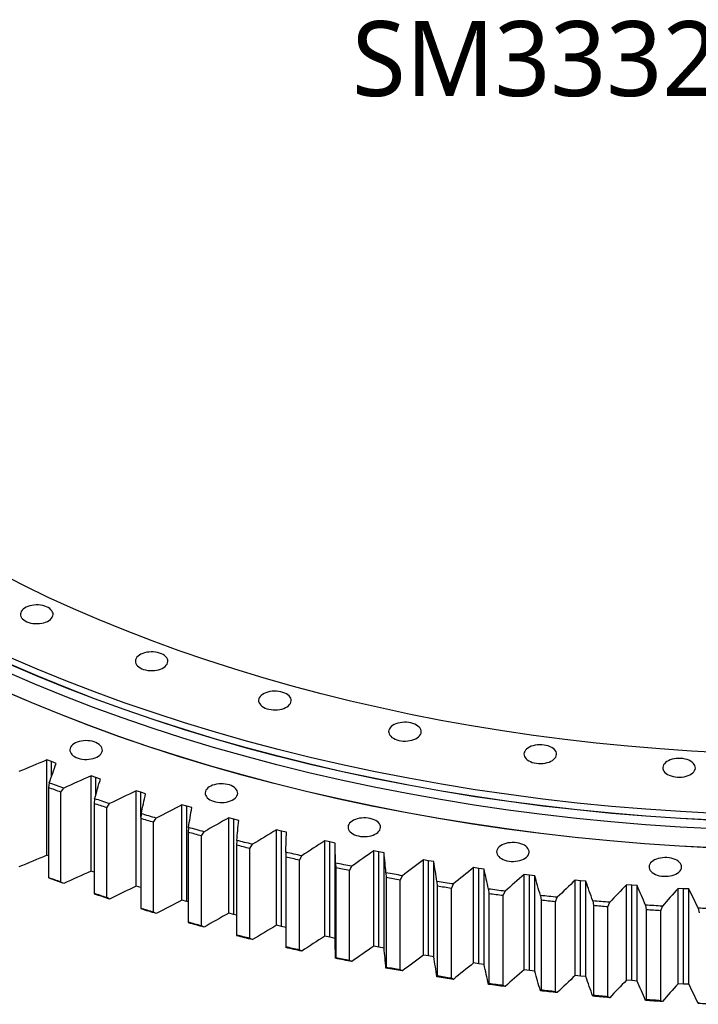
# Model space of a CAD drawing. Header units: millimetres. Extents: x -971 to 15698, y 49176 to 61759.
# Tile 12 of 18: x 8710 to 9524, y 54330 to 55510. Entities that reach past the tile are written whole.
import ezdxf

# ---------------------------------------------------------------- set-up
doc = ezdxf.new("R2010")
doc.units = ezdxf.units.MM
doc.header["$LTSCALE"] = 50

msp = doc.modelspace()

# ---------------------------------------------------------------- linework, layer by layer
at = {"color": 7, "linetype": 'Continuous', "lineweight": 25}
for p, q in [((8748.6, 54620.7), (8743.2, 54622.7)), ((8743.2, 54508.4), (8743.2, 54622.7)), ((8754.2, 54618.6), (8748.6, 54620.7)), ((8801.6, 54601.7), (8796, 54603.7)), ((8796, 54489.3), (8796, 54603.7)), ((8807.2, 54599.8), (8801.6, 54601.7)), ((8745.8, 54595.1), (8744.9, 54589.5)), ((8744.9, 54589.5), (8744.9, 54481.7)), ((8759.8, 54584.1), (8763.2, 54588.9)), ((8759.8, 54476.3), (8759.8, 54584.1)), ((8800.3, 54576.1), (8799.6, 54570.4)), ((8855.6, 54583.9), (8849.9, 54585.7)), ((8849.9, 54471.4), (8849.9, 54585.7)), ((8861.4, 54582.1), (8855.6, 54583.9)), ((8799.6, 54570.4), (8799.6, 54462.7)), ((8814.9, 54565.4), (8818.1, 54570.3)), ((8814.9, 54457.6), (8814.9, 54565.4)), ((8910.8, 54567.2), (8905, 54568.9)), ((8905, 54454.6), (8905, 54568.9)), ((8916.7, 54565.5), (8910.8, 54567.2)), ((8910.8, 54452.9), (8910.8, 54567.2)), ((8856, 54558.3), (8855.5, 54552.6)), ((8855.5, 54552.6), (8855.5, 54444.8)), ((8871, 54547.9), (8874.2, 54552.8)), ((8967, 54551.7), (8961.1, 54553.3)), ((8961.1, 54439), (8961.1, 54553.3)), ((8973, 54550.2), (8967, 54551.7)), ((8967, 54437.4), (8967, 54551.7)), ((8871, 54440.1), (8871, 54547.9)), ((8912.8, 54541.6), (8912.4, 54535.9)), ((8912.4, 54535.9), (8912.4, 54428.1)), ((8928.3, 54531.6), (8931.4, 54536.5)), ((8928.3, 54423.8), (8928.3, 54531.6)), ((9024.2, 54537.4), (9018.2, 54538.9)), ((9018.2, 54424.5), (9018.2, 54538.9)), ((9030.2, 54536), (9024.2, 54537.4)), ((9024.2, 54423.1), (9024.2, 54537.4)), ((8970.7, 54526.2), (8970.4, 54520.5)), ((8970.4, 54520.5), (8970.4, 54412.7)), ((8986.5, 54516.5), (8989.5, 54521.5)), ((8986.5, 54408.7), (8986.5, 54516.5)), ((9082.2, 54524.3), (9076.1, 54525.7)), ((9076.1, 54411.3), (9076.1, 54525.7)), ((9088.4, 54523), (9082.2, 54524.3)), ((9082.2, 54410), (9082.2, 54524.3)), ((9088.4, 54408.7), (9088.4, 54523)), ((8744.9, 54507.8), (8743.2, 54508.4)), ((9029.4, 54512), (9029.4, 54506.3)), ((9029.4, 54506.3), (9029.4, 54398.5)), ((9045.7, 54502.6), (9048.6, 54507.7)), ((9141, 54512.5), (9134.8, 54513.7)), ((9134.8, 54399.4), (9134.8, 54513.7)), ((9147.2, 54511.3), (9141, 54512.5)), ((9141, 54398.2), (9141, 54512.5)), ((9147.2, 54397), (9147.2, 54511.3)), ((9045.7, 54394.8), (9045.7, 54502.6)), ((9089.1, 54499.1), (9089.2, 54493.3)), ((9089.2, 54493.3), (9089.2, 54385.6)), ((9105.7, 54490), (9108.4, 54495.2)), ((9200.5, 54501.9), (9194.3, 54503)), ((9194.3, 54388.7), (9194.3, 54503)), ((9206.8, 54500.9), (9200.5, 54501.9)), ((9200.5, 54387.6), (9200.5, 54501.9)), ((9206.8, 54386.6), (9206.8, 54500.9)), ((9260.7, 54492.6), (9254.4, 54493.6)), ((9254.4, 54379.2), (9254.4, 54493.6)), ((9267.1, 54491.7), (9260.7, 54492.6)), ((9260.7, 54378.3), (9260.7, 54492.6)), ((8744.9, 54481.7), (8745.8, 54480.8)), ((8799.6, 54488.1), (8796, 54489.3)), ((9105.7, 54382.2), (9105.7, 54490)), ((9149.5, 54487.4), (9149.7, 54481.7)), ((9149.7, 54481.7), (9149.7, 54373.9)), ((9166.5, 54478.7), (9169.1, 54483.9)), ((9267.1, 54377.4), (9267.1, 54491.7)), ((9321.4, 54484.6), (9315, 54485.4)), ((9315, 54371.1), (9315, 54485.4)), ((9327.8, 54483.8), (9321.4, 54484.6)), ((9321.4, 54370.3), (9321.4, 54484.6)), ((9327.8, 54369.5), (9327.8, 54483.8)), ((8763.2, 54474.6), (8759.8, 54476.3)), ((8855.5, 54469.6), (8849.9, 54471.4)), ((9166.5, 54370.9), (9166.5, 54478.7)), ((9210.6, 54477), (9211, 54471.3)), ((9211, 54471.3), (9211, 54363.5)), ((9228, 54468.7), (9230.4, 54474)), ((9382.6, 54477.9), (9376.2, 54478.5)), ((9376.2, 54364.2), (9376.2, 54478.5)), ((9389.1, 54477.2), (9382.6, 54477.9)), ((9382.6, 54363.5), (9382.6, 54477.9)), ((9389.1, 54362.9), (9389.1, 54477.2)), ((9444.2, 54472.4), (9437.7, 54473)), ((9437.7, 54358.6), (9437.7, 54473)), ((9450.7, 54472), (9444.2, 54472.4)), ((9444.2, 54358.1), (9444.2, 54472.4)), ((9450.7, 54357.6), (9450.7, 54472)), ((8799.6, 54462.7), (8800.3, 54461.8)), ((8818.1, 54455.9), (8814.9, 54457.6)), ((9228, 54360.9), (9228, 54468.7)), ((9272.4, 54467.9), (9272.9, 54462.2)), ((9272.9, 54462.2), (9272.9, 54354.4)), ((9290, 54460), (9292.4, 54465.3)), ((9290, 54352.2), (9290, 54460)), ((9334.6, 54460.2), (9335.3, 54454.5)), ((9352.6, 54452.6), (9354.8, 54458)), ((9506.1, 54468.3), (9499.6, 54468.7)), ((9499.6, 54354.4), (9499.6, 54468.7)), ((9512.6, 54468), (9506.1, 54468.3)), ((9506.1, 54354), (9506.1, 54468.3)), ((9512.6, 54353.7), (9512.6, 54468)), ((8910.8, 54452.9), (8905, 54454.6)), ((8912.4, 54452.4), (8910.8, 54452.9)), ((9335.3, 54454.5), (9335.3, 54346.7)), ((9352.6, 54344.8), (9352.6, 54452.6)), ((9397.4, 54453.7), (9398.2, 54448.1)), ((9398.2, 54448.1), (9398.2, 54340.3)), ((9415.6, 54446.5), (9417.6, 54452)), ((9415.6, 54338.8), (9415.6, 54446.5)), ((9460.5, 54448.6), (9461.5, 54443)), ((9478.9, 54441.8), (9480.8, 54447.3)), ((8855.5, 54444.8), (8856, 54444)), ((8874.2, 54438.5), (8871, 54440.1)), ((8967, 54437.4), (8961.1, 54439)), ((8970.4, 54436.5), (8967, 54437.4)), ((9461.5, 54443), (9461.5, 54335.2)), ((9478.9, 54334), (9478.9, 54441.8)), ((9523.8, 54444.9), (9525, 54439.3)), ((8912.4, 54428.1), (8912.8, 54427.3)), ((8931.4, 54422.2), (8928.3, 54423.8)), ((9024.2, 54423.1), (9018.2, 54424.5)), ((9029.4, 54421.9), (9024.2, 54423.1)), ((8970.4, 54412.7), (8970.7, 54411.9)), ((9082.2, 54410), (9076.1, 54411.3)), ((9088.4, 54408.7), (9082.2, 54410)), ((8989.5, 54407.2), (8986.5, 54408.7)), ((9029.4, 54398.5), (9029.4, 54397.7)), ((9141, 54398.2), (9134.8, 54399.4)), ((9147.2, 54397), (9141, 54398.2)), ((9048.6, 54393.4), (9045.7, 54394.8)), ((9200.5, 54387.6), (9194.3, 54388.7)), ((9206.8, 54386.6), (9200.5, 54387.6)), ((9089.2, 54385.6), (9089.1, 54384.8)), ((9108.4, 54380.9), (9105.7, 54382.2)), ((9260.7, 54378.3), (9254.4, 54379.2)), ((9267.1, 54377.4), (9260.7, 54378.3)), ((9149.7, 54373.9), (9149.5, 54373.1)), ((9169.1, 54369.6), (9166.5, 54370.9)), ((9211, 54363.5), (9210.6, 54362.7)), ((9321.4, 54370.3), (9315, 54371.1)), ((9327.8, 54369.5), (9321.4, 54370.3)), ((9382.6, 54363.5), (9376.2, 54364.2)), ((9389.1, 54362.9), (9382.6, 54363.5)), ((9230.4, 54359.6), (9228, 54360.9)), ((9272.9, 54354.4), (9272.4, 54353.6)), ((9292.4, 54351), (9290, 54352.2)), ((9444.2, 54358.1), (9437.7, 54358.6)), ((9450.7, 54357.6), (9444.2, 54358.1)), ((9506.1, 54354), (9499.6, 54354.4)), ((9512.6, 54353.7), (9506.1, 54354)), ((9335.3, 54346.7), (9334.6, 54345.9)), ((9354.8, 54343.7), (9352.6, 54344.8)), ((9398.2, 54340.3), (9397.4, 54339.4)), ((9417.6, 54337.6), (9415.6, 54338.8)), ((9461.5, 54335.2), (9460.5, 54334.3)), ((9480.8, 54333), (9478.9, 54334)), ((9525, 54331.5), (9523.8, 54330.6))]:
    msp.add_line(p, q, dxfattribs=at)
at = {"color": 82, "linetype": 'Continuous', "lineweight": 25}
for p, q in [((8748.6, 54603.2), (8748.6, 54620.7)), ((8801.6, 54580.4), (8801.6, 54601.7)), ((8855.6, 54554.2), (8855.6, 54583.9))]:
    msp.add_line(p, q, dxfattribs=at)
at = {"color": 7, "linetype": 'Continuous', "lineweight": 25, "flags": 128}
for points in [[(9554, 54631.3), (9515.8, 54633.3), (9477.6, 54635.9), (9439.5, 54639.1), (9401.6, 54642.8), (9363.9, 54647.2), (9326.4, 54652.1), (9289.1, 54657.5), (9252.1, 54663.6), (9215.4, 54670.1), (9178.9, 54677.3), (9142.9, 54685), (9107.1, 54693.2), (9071.8, 54702), (9036.9, 54711.2), (9002.4, 54721.1), (8968.4, 54731.4), (8934.8, 54742.3), (8901.8, 54753.6), (8869.2, 54765.5), (8837.3, 54777.8), (8805.8, 54790.6), (8775, 54803.9), (8744.8, 54817.6), (8715.3, 54831.8), (8686.4, 54846.5)], [(8717.2, 54789.4), (8719.2, 54788.4), (8721.4, 54787.6), (8723.8, 54786.9), (8726.3, 54786.5), (8729, 54786.2), (8731.6, 54786.2), (8734.3, 54786.3), (8736.9, 54786.7), (8739.3, 54787.2), (8741.6, 54788), (8743.8, 54788.9), (8745.7, 54790), (8747.3, 54791.2), (8748.6, 54792.6), (8749.5, 54794), (8750.2, 54795.5), (8750.4, 54797), (8750.4, 54798.6), (8749.9, 54800.1), (8749.1, 54801.5), (8748, 54802.9), (8746.5, 54804.2), (8744.7, 54805.4), (8742.7, 54806.4), (8740.5, 54807.2), (8738.1, 54807.9), (8735.6, 54808.3), (8732.9, 54808.6), (8730.3, 54808.7), (8727.6, 54808.5), (8725.1, 54808.1), (8722.6, 54807.6), (8720.3, 54806.8), (8718.1, 54805.9), (8716.3, 54804.8), (8714.6, 54803.6), (8713.3, 54802.2), (8712.4, 54800.8), (8711.7, 54799.3), (8711.5, 54797.8), (8711.6, 54796.3), (8712, 54794.7), (8712.8, 54793.3), (8714, 54791.9), (8715.4, 54790.6), (8717.2, 54789.4)], [(8854.8, 54733.1), (8856.8, 54732.1), (8859, 54731.2), (8861.4, 54730.6), (8864, 54730.1), (8866.6, 54729.8), (8869.3, 54729.8), (8871.9, 54729.9), (8874.5, 54730.3), (8877, 54730.9), (8879.3, 54731.6), (8881.4, 54732.5), (8883.3, 54733.6), (8884.9, 54734.9), (8886.2, 54736.2), (8887.2, 54737.6), (8887.8, 54739.1), (8888.1, 54740.6), (8888, 54742.2), (8887.5, 54743.7), (8886.7, 54745.2), (8885.6, 54746.5), (8884.1, 54747.8), (8882.4, 54749), (8880.4, 54750), (8878.2, 54750.8), (8875.8, 54751.5), (8873.2, 54752), (8870.6, 54752.2), (8867.9, 54752.3), (8865.3, 54752.1), (8862.7, 54751.8), (8860.2, 54751.2), (8857.9, 54750.4), (8855.8, 54749.5), (8853.9, 54748.4), (8852.3, 54747.2), (8851, 54745.9), (8850, 54744.4), (8849.4, 54742.9), (8849.1, 54741.4), (8849.2, 54739.9), (8849.7, 54738.4), (8850.5, 54736.9), (8851.6, 54735.5), (8853.1, 54734.2), (8854.8, 54733.1)], [(9544.1, 54558.5), (9502.5, 54560.7), (9461.1, 54563.5), (9419.7, 54567), (9378.5, 54571), (9337.6, 54575.7), (9296.8, 54581.1), (9256.4, 54587), (9216.2, 54593.5), (9176.3, 54600.7), (9136.7, 54608.4), (9097.5, 54616.8), (9058.7, 54625.7), (9020.4, 54635.2), (8982.4, 54645.3), (8945, 54656), (8908, 54667.2), (8871.6, 54679), (8835.7, 54691.3), (8800.3, 54704.2), (8765.6, 54717.6), (8731.5, 54731.5), (8698, 54745.9)], [(9544.1, 54550.3), (9502.5, 54552.5), (9461.1, 54555.3), (9419.7, 54558.8), (9378.5, 54562.9), (9337.6, 54567.6), (9296.8, 54572.9), (9256.4, 54578.8), (9216.2, 54585.4), (9176.3, 54592.5), (9136.7, 54600.3), (9097.5, 54608.6), (9058.7, 54617.6), (9020.4, 54627.1), (8982.4, 54637.2), (8945, 54647.8), (8908, 54659.1), (8871.6, 54670.8), (8835.7, 54683.2), (8800.3, 54696), (8765.6, 54709.4), (8731.5, 54723.4), (8698, 54737.8)], [(9544.1, 54550.1), (9502.5, 54552.3), (9461.1, 54555.1), (9419.7, 54558.6), (9378.5, 54562.7), (9337.6, 54567.4), (9296.8, 54572.7), (9256.4, 54578.6), (9216.2, 54585.2), (9176.3, 54592.3), (9136.7, 54600.1), (9097.5, 54608.4), (9058.7, 54617.4), (9020.4, 54626.9), (8982.4, 54637), (8945, 54647.6), (8908, 54658.9), (8871.6, 54670.6), (8835.7, 54683), (8800.3, 54695.8), (8765.6, 54709.2), (8731.5, 54723.1), (8698, 54737.6)], [(9543.8, 54539.9), (9502.1, 54542.2), (9460.5, 54545), (9419, 54548.5), (9377.7, 54552.6), (9336.6, 54557.3), (9295.8, 54562.6), (9255.2, 54568.6), (9214.9, 54575.1), (9174.9, 54582.3), (9135.2, 54590.1), (9095.9, 54598.4), (9057, 54607.4), (9018.5, 54616.9), (8980.5, 54627.1), (8942.9, 54637.8), (8905.9, 54649), (8869.3, 54660.8), (8833.3, 54673.2), (8797.9, 54686.1), (8763.1, 54699.5), (8728.8, 54713.5), (8695.3, 54728)], [(9543.1, 54517), (9501.2, 54519.2), (9459.4, 54522), (9417.8, 54525.5), (9376.3, 54529.6), (9335, 54534.4), (9293.9, 54539.7), (9253.1, 54545.7), (9212.6, 54552.3), (9172.4, 54559.5), (9132.5, 54567.3), (9093, 54575.8), (9054, 54584.8), (9015.3, 54594.4), (8977, 54604.5), (8939.3, 54615.3), (8902, 54626.6), (8865.3, 54638.5), (8829.1, 54650.9), (8793.5, 54663.9), (8758.5, 54677.4), (8724.1, 54691.4), (8690.4, 54705.9)], [(9543.2, 54517.1), (9501.2, 54519.3), (9459.5, 54522.2), (9417.8, 54525.7), (9376.3, 54529.8), (9335, 54534.5), (9294, 54539.9), (9253.2, 54545.9), (9212.7, 54552.5), (9172.5, 54559.7), (9132.6, 54567.5), (9093.1, 54575.9), (9054, 54584.9), (9015.4, 54594.5), (8977.2, 54604.7), (8939.4, 54615.4), (8902.2, 54626.7), (8865.4, 54638.6), (8829.3, 54651), (8793.7, 54664), (8758.7, 54677.5), (8724.3, 54691.5), (8690.6, 54706)], [(9002.5, 54685.9), (9004.5, 54684.9), (9006.8, 54684.1), (9009.2, 54683.4), (9011.7, 54683), (9014.3, 54682.7), (9017, 54682.6), (9019.6, 54682.8), (9022.2, 54683.2), (9024.7, 54683.7), (9027, 54684.5), (9029.1, 54685.4), (9031, 54686.5), (9032.6, 54687.7), (9033.9, 54689.1), (9034.9, 54690.5), (9035.5, 54692), (9035.8, 54693.5), (9035.7, 54695), (9035.3, 54696.6), (9034.5, 54698), (9033.3, 54699.4), (9031.8, 54700.7), (9030.1, 54701.9), (9028.1, 54702.9), (9025.9, 54703.7), (9023.5, 54704.4), (9020.9, 54704.8), (9018.3, 54705.1), (9015.6, 54705.1), (9013, 54705), (9010.4, 54704.6), (9007.9, 54704.1), (9005.6, 54703.3), (9003.5, 54702.4), (9001.6, 54701.3), (9000, 54700.1), (8998.7, 54698.7), (8997.7, 54697.3), (8997.1, 54695.8), (8996.8, 54694.3), (8996.9, 54692.7), (8997.4, 54691.2), (8998.2, 54689.8), (8999.3, 54688.4), (9000.8, 54687.1), (9002.5, 54685.9)], [(9158.4, 54648.7), (9160.5, 54647.6), (9162.7, 54646.8), (9165.1, 54646.1), (9167.6, 54645.7), (9170.2, 54645.4), (9172.9, 54645.4), (9175.5, 54645.5), (9178.1, 54645.9), (9180.6, 54646.4), (9182.9, 54647.2), (9185.1, 54648.1), (9186.9, 54649.2), (9188.5, 54650.4), (9189.8, 54651.8), (9190.8, 54653.2), (9191.5, 54654.7), (9191.7, 54656.2), (9191.6, 54657.8), (9191.2, 54659.3), (9190.4, 54660.7), (9189.2, 54662.1), (9187.8, 54663.4), (9186, 54664.6), (9184, 54665.6), (9181.8, 54666.4), (9179.4, 54667.1), (9176.9, 54667.5), (9174.2, 54667.8), (9171.6, 54667.9), (9168.9, 54667.7), (9166.3, 54667.3), (9163.9, 54666.8), (9161.5, 54666), (9159.4, 54665.1), (9157.5, 54664), (9155.9, 54662.8), (9154.6, 54661.4), (9153.6, 54660), (9153, 54658.5), (9152.7, 54657), (9152.8, 54655.5), (9153.3, 54653.9), (9154.1, 54652.5), (9155.2, 54651.1), (9156.7, 54649.8), (9158.4, 54648.7)], [(8776.3, 54626.7), (8778.3, 54625.7), (8780.6, 54624.8), (8783, 54624.2), (8785.5, 54623.7), (8788.1, 54623.4), (8790.8, 54623.4), (8793.4, 54623.5), (8796, 54623.9), (8798.5, 54624.5), (8800.8, 54625.2), (8802.9, 54626.1), (8804.8, 54627.2), (8806.4, 54628.5), (8807.7, 54629.8), (8808.7, 54631.2), (8809.3, 54632.7), (8809.6, 54634.2), (8809.5, 54635.8), (8809.1, 54637.3), (8808.3, 54638.8), (8807.1, 54640.1), (8805.7, 54641.4), (8803.9, 54642.6), (8801.9, 54643.6), (8799.7, 54644.4), (8797.3, 54645.1), (8794.7, 54645.6), (8792.1, 54645.8), (8789.5, 54645.9), (8786.8, 54645.7), (8784.2, 54645.4), (8781.7, 54644.8), (8779.4, 54644), (8777.3, 54643.1), (8775.4, 54642), (8773.8, 54640.8), (8772.5, 54639.5), (8771.5, 54638), (8770.9, 54636.5), (8770.6, 54635), (8770.7, 54633.5), (8771.2, 54632), (8772, 54630.5), (8773.1, 54629.1), (8774.6, 54627.8), (8776.3, 54626.7)], [(9320.6, 54621.7), (9322.6, 54620.7), (9324.9, 54619.8), (9327.3, 54619.2), (9329.8, 54618.7), (9332.4, 54618.4), (9335.1, 54618.4), (9337.7, 54618.5), (9340.3, 54618.9), (9342.8, 54619.5), (9345.1, 54620.2), (9347.2, 54621.2), (9349.1, 54622.2), (9350.7, 54623.5), (9352, 54624.8), (9353, 54626.2), (9353.6, 54627.7), (9353.9, 54629.3), (9353.8, 54630.8), (9353.4, 54632.3), (9352.6, 54633.8), (9351.4, 54635.2), (9349.9, 54636.4), (9348.2, 54637.6), (9346.2, 54638.6), (9344, 54639.5), (9341.6, 54640.1), (9339, 54640.6), (9336.4, 54640.8), (9333.7, 54640.9), (9331.1, 54640.7), (9328.5, 54640.4), (9326, 54639.8), (9323.7, 54639.1), (9321.6, 54638.1), (9319.7, 54637), (9318.1, 54635.8), (9316.8, 54634.5), (9315.8, 54633), (9315.2, 54631.6), (9314.9, 54630), (9315, 54628.5), (9315.5, 54627), (9316.3, 54625.5), (9317.4, 54624.1), (9318.9, 54622.8), (9320.6, 54621.7)], [(9487, 54605.4), (9489, 54604.3), (9491.2, 54603.5), (9493.6, 54602.8), (9496.2, 54602.4), (9498.8, 54602.1), (9501.5, 54602.1), (9504.1, 54602.2), (9506.7, 54602.6), (9509.2, 54603.2), (9511.5, 54603.9), (9513.6, 54604.8), (9515.5, 54605.9), (9517.1, 54607.1), (9518.4, 54608.5), (9519.4, 54609.9), (9520, 54611.4), (9520.3, 54612.9), (9520.2, 54614.5), (9519.7, 54616), (9518.9, 54617.4), (9517.8, 54618.8), (9516.3, 54620.1), (9514.6, 54621.3), (9512.6, 54622.3), (9510.4, 54623.1), (9508, 54623.8), (9505.4, 54624.3), (9502.8, 54624.5), (9500.1, 54624.6), (9497.5, 54624.4), (9494.9, 54624), (9492.4, 54623.5), (9490.1, 54622.7), (9488, 54621.8), (9486.1, 54620.7), (9484.5, 54619.5), (9483.2, 54618.2), (9482.2, 54616.7), (9481.6, 54615.2), (9481.3, 54613.7), (9481.4, 54612.2), (9481.9, 54610.7), (9482.7, 54609.2), (9483.8, 54607.8), (9485.3, 54606.5), (9487, 54605.4)], [(8759.8, 54584.1), (8758, 54584.8), (8756.1, 54585.4), (8754.2, 54586.1), (8752.4, 54586.8), (8750.5, 54587.5), (8748.6, 54588.1), (8746.8, 54588.8), (8744.9, 54589.5)], [(8763.2, 54588.9), (8761, 54589.7), (8758.8, 54590.5), (8756.7, 54591.2), (8754.5, 54592), (8752.3, 54592.8), (8750.1, 54593.6), (8748, 54594.4), (8745.8, 54595.1)], [(8938.5, 54574.9), (8940.5, 54573.9), (8942.8, 54573.1), (8945.2, 54572.4), (8947.7, 54571.9), (8950.3, 54571.7), (8953, 54571.6), (8955.6, 54571.8), (8958.2, 54572.2), (8960.7, 54572.7), (8963, 54573.5), (8965.1, 54574.4), (8967, 54575.5), (8968.6, 54576.7), (8969.9, 54578), (8970.9, 54579.5), (8971.5, 54581), (8971.8, 54582.5), (8971.7, 54584), (8971.3, 54585.5), (8970.5, 54587), (8969.3, 54588.4), (8967.9, 54589.7), (8966.1, 54590.8), (8964.1, 54591.9), (8961.9, 54592.7), (8959.5, 54593.4), (8956.9, 54593.8), (8954.3, 54594.1), (8951.6, 54594.1), (8949, 54594), (8946.4, 54593.6), (8943.9, 54593), (8941.6, 54592.3), (8939.5, 54591.4), (8937.6, 54590.3), (8936, 54589.1), (8934.7, 54587.7), (8933.7, 54586.3), (8933.1, 54584.8), (8932.8, 54583.3), (8932.9, 54581.7), (8933.4, 54580.2), (8934.2, 54578.8), (8935.3, 54577.4), (8936.8, 54576.1), (8938.5, 54574.9)], [(8818.1, 54570.3), (8815.9, 54571), (8813.7, 54571.7), (8811.4, 54572.4), (8809.2, 54573.2), (8807, 54573.9), (8804.8, 54574.7), (8802.5, 54575.4), (8800.3, 54576.1)], [(8814.9, 54565.4), (8812.9, 54566), (8811, 54566.7), (8809.1, 54567.3), (8807.2, 54567.9), (8805.3, 54568.5), (8803.4, 54569.2), (8801.5, 54569.8), (8799.6, 54570.4)], [(8871, 54547.9), (8869.1, 54548.5), (8867.1, 54549), (8865.2, 54549.6), (8863.2, 54550.2), (8861.3, 54550.8), (8859.4, 54551.4), (8857.4, 54552), (8855.5, 54552.6)], [(8874.2, 54552.8), (8871.9, 54553.5), (8869.7, 54554.2), (8867.4, 54554.8), (8865.1, 54555.5), (8862.8, 54556.2), (8860.6, 54556.9), (8858.3, 54557.6), (8856, 54558.3)], [(9109.7, 54534), (9111.7, 54533), (9114, 54532.1), (9116.4, 54531.5), (9118.9, 54531), (9121.5, 54530.7), (9124.2, 54530.7), (9126.8, 54530.9), (9129.4, 54531.2), (9131.9, 54531.8), (9134.2, 54532.5), (9136.3, 54533.5), (9138.2, 54534.5), (9139.8, 54535.8), (9141.1, 54537.1), (9142.1, 54538.5), (9142.7, 54540), (9143, 54541.6), (9142.9, 54543.1), (9142.5, 54544.6), (9141.7, 54546.1), (9140.5, 54547.5), (9139.1, 54548.7), (9137.3, 54549.9), (9135.3, 54550.9), (9133.1, 54551.8), (9130.7, 54552.4), (9128.1, 54552.9), (9125.5, 54553.1), (9122.9, 54553.2), (9120.2, 54553), (9117.6, 54552.7), (9115.1, 54552.1), (9112.8, 54551.4), (9110.7, 54550.4), (9108.8, 54549.3), (9107.2, 54548.1), (9105.9, 54546.8), (9104.9, 54545.3), (9104.3, 54543.9), (9104, 54542.3), (9104.1, 54540.8), (9104.6, 54539.3), (9105.4, 54537.8), (9106.5, 54536.4), (9108, 54535.1), (9109.7, 54534)], [(8931.4, 54536.5), (8929, 54537.2), (8926.7, 54537.8), (8924.4, 54538.4), (8922.1, 54539.1), (8919.8, 54539.7), (8917.5, 54540.4), (8915.1, 54541), (8912.8, 54541.6)], [(8928.3, 54531.6), (8926.3, 54532.1), (8924.3, 54532.6), (8922.3, 54533.2), (8920.4, 54533.7), (8918.4, 54534.3), (8916.4, 54534.8), (8914.4, 54535.4), (8912.4, 54535.9)], [(8986.5, 54516.5), (8984.5, 54516.9), (8982.5, 54517.4), (8980.5, 54517.9), (8978.5, 54518.5), (8976.5, 54519), (8974.5, 54519.5), (8972.4, 54520), (8970.4, 54520.5)], [(8989.5, 54521.5), (8987.1, 54522.1), (8984.8, 54522.7), (8982.4, 54523.2), (8980.1, 54523.8), (8977.7, 54524.4), (8975.4, 54525), (8973, 54525.6), (8970.7, 54526.2)], [(9287.8, 54504.4), (9289.8, 54503.4), (9292, 54502.5), (9294.4, 54501.9), (9297, 54501.4), (9299.6, 54501.1), (9302.3, 54501.1), (9304.9, 54501.2), (9307.5, 54501.6), (9310, 54502.2), (9312.3, 54502.9), (9314.4, 54503.8), (9316.3, 54504.9), (9317.9, 54506.2), (9319.2, 54507.5), (9320.2, 54508.9), (9320.8, 54510.4), (9321.1, 54511.9), (9321, 54513.5), (9320.5, 54515), (9319.7, 54516.5), (9318.6, 54517.8), (9317.1, 54519.1), (9315.4, 54520.3), (9313.4, 54521.3), (9311.1, 54522.1), (9308.7, 54522.8), (9306.2, 54523.3), (9303.6, 54523.5), (9300.9, 54523.6), (9298.3, 54523.4), (9295.7, 54523.1), (9293.2, 54522.5), (9290.9, 54521.7), (9288.8, 54520.8), (9286.9, 54519.7), (9285.3, 54518.5), (9284, 54517.2), (9283, 54515.7), (9282.4, 54514.2), (9282.1, 54512.7), (9282.2, 54511.2), (9282.6, 54509.7), (9283.4, 54508.2), (9284.6, 54506.8), (9286.1, 54505.5), (9287.8, 54504.4)], [(9048.6, 54507.7), (9046.2, 54508.2), (9043.8, 54508.8), (9041.4, 54509.3), (9039, 54509.8), (9036.6, 54510.4), (9034.2, 54510.9), (9031.8, 54511.5), (9029.4, 54512)], [(9045.7, 54502.6), (9043.7, 54503), (9041.6, 54503.5), (9039.6, 54504), (9037.5, 54504.4), (9035.5, 54504.9), (9033.4, 54505.3), (9031.4, 54505.8), (9029.4, 54506.3)], [(9470.5, 54486.4), (9472.5, 54485.4), (9474.7, 54484.6), (9477.1, 54483.9), (9479.7, 54483.5), (9482.3, 54483.2), (9485, 54483.2), (9487.6, 54483.3), (9490.2, 54483.7), (9492.7, 54484.2), (9495, 54485), (9497.1, 54485.9), (9499, 54487), (9500.6, 54488.2), (9501.9, 54489.6), (9502.9, 54491), (9503.5, 54492.5), (9503.8, 54494), (9503.7, 54495.6), (9503.2, 54497.1), (9502.4, 54498.5), (9501.3, 54499.9), (9499.8, 54501.2), (9498.1, 54502.4), (9496.1, 54503.4), (9493.8, 54504.2), (9491.4, 54504.9), (9488.9, 54505.3), (9486.3, 54505.6), (9483.6, 54505.7), (9481, 54505.5), (9478.4, 54505.1), (9475.9, 54504.6), (9473.6, 54503.8), (9471.5, 54502.9), (9469.6, 54501.8), (9468, 54500.6), (9466.7, 54499.2), (9465.7, 54497.8), (9465.1, 54496.3), (9464.8, 54494.8), (9464.9, 54493.3), (9465.3, 54491.7), (9466.1, 54490.3), (9467.3, 54488.9), (9468.7, 54487.6), (9470.5, 54486.4)], [(9108.4, 54495.2), (9106, 54495.7), (9103.6, 54496.1), (9101.2, 54496.6), (9098.8, 54497.1), (9096.3, 54497.6), (9093.9, 54498.1), (9091.5, 54498.6), (9089.1, 54499.1)], [(9105.7, 54490), (9103.7, 54490.4), (9101.6, 54490.8), (9099.5, 54491.2), (9097.4, 54491.7), (9095.4, 54492.1), (9093.3, 54492.5), (9091.2, 54492.9), (9089.2, 54493.3)], [(8759.8, 54476.3), (8758, 54477), (8756.1, 54477.7), (8754.2, 54478.3), (8752.4, 54479), (8750.5, 54479.7), (8748.6, 54480.3), (8746.8, 54481), (8744.9, 54481.7)], [(8763.2, 54474.6), (8761, 54475.4), (8758.8, 54476.1), (8756.7, 54476.9), (8754.5, 54477.7), (8752.3, 54478.5), (8750.1, 54479.3), (8748, 54480), (8745.8, 54480.8)], [(9169.1, 54483.9), (9166.6, 54484.3), (9164.2, 54484.8), (9161.7, 54485.2), (9159.3, 54485.6), (9156.8, 54486.1), (9154.4, 54486.5), (9151.9, 54487), (9149.5, 54487.4)], [(9166.5, 54478.7), (9164.4, 54479.1), (9162.3, 54479.4), (9160.2, 54479.8), (9158.1, 54480.2), (9156, 54480.5), (9153.9, 54480.9), (9151.8, 54481.3), (9149.7, 54481.7)], [(9230.4, 54474), (9227.9, 54474.3), (9225.5, 54474.7), (9223, 54475.1), (9220.5, 54475.5), (9218, 54475.9), (9215.6, 54476.2), (9213.1, 54476.6), (9210.6, 54477)], [(9228, 54468.7), (9225.8, 54469), (9223.7, 54469.3), (9221.6, 54469.6), (9219.5, 54470), (9217.4, 54470.3), (9215.2, 54470.6), (9213.1, 54471), (9211, 54471.3)], [(8814.9, 54457.6), (8812.9, 54458.3), (8811, 54458.9), (8809.1, 54459.5), (8807.2, 54460.1), (8805.3, 54460.8), (8803.4, 54461.4), (8801.5, 54462), (8799.6, 54462.7)], [(8818.1, 54455.9), (8815.9, 54456.7), (8813.7, 54457.4), (8811.4, 54458.1), (8809.2, 54458.9), (8807, 54459.6), (8804.8, 54460.3), (8802.5, 54461.1), (8800.3, 54461.8)], [(9292.4, 54465.3), (9289.8, 54465.6), (9287.3, 54465.9), (9284.8, 54466.3), (9282.3, 54466.6), (9279.8, 54466.9), (9277.3, 54467.3), (9274.8, 54467.6), (9272.4, 54467.9)], [(9290, 54460), (9287.9, 54460.2), (9285.7, 54460.5), (9283.6, 54460.8), (9281.5, 54461.1), (9279.3, 54461.4), (9277.2, 54461.7), (9275, 54461.9), (9272.9, 54462.2)], [(9354.8, 54458), (9352.3, 54458.2), (9349.7, 54458.5), (9347.2, 54458.8), (9344.7, 54459.1), (9342.2, 54459.3), (9339.7, 54459.6), (9337.1, 54459.9), (9334.6, 54460.2)], [(9352.6, 54452.6), (9350.4, 54452.8), (9348.3, 54453.1), (9346.1, 54453.3), (9344, 54453.5), (9341.8, 54453.8), (9339.6, 54454), (9337.5, 54454.2), (9335.3, 54454.5)], [(9417.6, 54452), (9415.1, 54452.2), (9412.6, 54452.4), (9410, 54452.6), (9407.5, 54452.8), (9405, 54453.1), (9402.4, 54453.3), (9399.9, 54453.5), (9397.4, 54453.7)], [(9415.6, 54446.5), (9413.4, 54446.7), (9411.2, 54446.9), (9409.1, 54447.1), (9406.9, 54447.3), (9404.7, 54447.5), (9402.6, 54447.7), (9400.4, 54447.9), (9398.2, 54448.1)], [(9480.8, 54447.3), (9478.3, 54447.5), (9475.7, 54447.6), (9473.2, 54447.8), (9470.6, 54448), (9468.1, 54448.1), (9465.5, 54448.3), (9463, 54448.5), (9460.5, 54448.6)], [(8871, 54440.1), (8869.1, 54440.7), (8867.1, 54441.3), (8865.2, 54441.8), (8863.2, 54442.4), (8861.3, 54443), (8859.4, 54443.6), (8857.4, 54444.2), (8855.5, 54444.8)], [(8874.2, 54438.5), (8871.9, 54439.2), (8869.7, 54439.8), (8867.4, 54440.5), (8865.1, 54441.2), (8862.8, 54441.9), (8860.6, 54442.6), (8858.3, 54443.3), (8856, 54444)], [(9478.9, 54441.8), (9476.7, 54442), (9474.5, 54442.1), (9472.4, 54442.2), (9470.2, 54442.4), (9468, 54442.5), (9465.8, 54442.7), (9463.6, 54442.8), (9461.5, 54443)], [(9544.3, 54444), (9541.7, 54444.1), (9539.2, 54444.2), (9536.6, 54444.3), (9534.1, 54444.4), (9531.5, 54444.5), (9528.9, 54444.6), (9526.4, 54444.8), (9523.8, 54444.9)], [(8928.3, 54423.8), (8926.3, 54424.3), (8924.3, 54424.9), (8922.3, 54425.4), (8920.4, 54425.9), (8918.4, 54426.5), (8916.4, 54427), (8914.4, 54427.6), (8912.4, 54428.1)], [(8931.4, 54422.2), (8929, 54422.9), (8926.7, 54423.5), (8924.4, 54424.1), (8922.1, 54424.8), (8919.8, 54425.4), (8917.5, 54426), (8915.1, 54426.7), (8912.8, 54427.3)], [(8986.5, 54408.7), (8984.5, 54409.2), (8982.5, 54409.7), (8980.5, 54410.2), (8978.5, 54410.7), (8976.5, 54411.2), (8974.5, 54411.7), (8972.4, 54412.2), (8970.4, 54412.7)], [(8989.5, 54407.2), (8987.1, 54407.8), (8984.8, 54408.3), (8982.4, 54408.9), (8980.1, 54409.5), (8977.7, 54410.1), (8975.4, 54410.7), (8973, 54411.3), (8970.7, 54411.9)], [(9045.7, 54394.8), (9043.7, 54395.3), (9041.6, 54395.7), (9039.6, 54396.2), (9037.5, 54396.6), (9035.5, 54397.1), (9033.4, 54397.6), (9031.4, 54398), (9029.4, 54398.5)], [(9048.6, 54393.4), (9046.2, 54393.9), (9043.8, 54394.5), (9041.4, 54395), (9039, 54395.5), (9036.6, 54396.1), (9034.2, 54396.6), (9031.8, 54397.1), (9029.4, 54397.7)], [(9108.4, 54380.9), (9106, 54381.3), (9103.6, 54381.8), (9101.2, 54382.3), (9098.8, 54382.8), (9096.3, 54383.3), (9093.9, 54383.8), (9091.5, 54384.3), (9089.1, 54384.8)], [(9105.7, 54382.2), (9103.7, 54382.6), (9101.6, 54383), (9099.5, 54383.5), (9097.4, 54383.9), (9095.4, 54384.3), (9093.3, 54384.7), (9091.2, 54385.1), (9089.2, 54385.6)], [(9169.1, 54369.6), (9166.6, 54370), (9164.2, 54370.5), (9161.7, 54370.9), (9159.3, 54371.3), (9156.8, 54371.8), (9154.4, 54372.2), (9151.9, 54372.6), (9149.5, 54373.1)], [(9166.5, 54370.9), (9164.4, 54371.3), (9162.3, 54371.6), (9160.2, 54372), (9158.1, 54372.4), (9156, 54372.8), (9153.9, 54373.1), (9151.8, 54373.5), (9149.7, 54373.9)], [(9230.4, 54359.6), (9227.9, 54360), (9225.5, 54360.4), (9223, 54360.8), (9220.5, 54361.2), (9218, 54361.5), (9215.6, 54361.9), (9213.1, 54362.3), (9210.6, 54362.7)], [(9228, 54360.9), (9225.8, 54361.2), (9223.7, 54361.5), (9221.6, 54361.9), (9219.5, 54362.2), (9217.4, 54362.5), (9215.2, 54362.8), (9213.1, 54363.2), (9211, 54363.5)], [(9292.4, 54351), (9289.8, 54351.3), (9287.3, 54351.6), (9284.8, 54352), (9282.3, 54352.3), (9279.8, 54352.6), (9277.3, 54353), (9274.8, 54353.3), (9272.4, 54353.6)], [(9290, 54352.2), (9287.9, 54352.5), (9285.7, 54352.7), (9283.6, 54353), (9281.5, 54353.3), (9279.3, 54353.6), (9277.2, 54353.9), (9275, 54354.2), (9272.9, 54354.4)], [(9354.8, 54343.7), (9352.3, 54343.9), (9349.7, 54344.2), (9347.2, 54344.5), (9344.7, 54344.7), (9342.2, 54345), (9339.7, 54345.3), (9337.1, 54345.6), (9334.6, 54345.9)], [(9352.6, 54344.8), (9350.4, 54345), (9348.3, 54345.3), (9346.1, 54345.5), (9344, 54345.7), (9341.8, 54346), (9339.6, 54346.2), (9337.5, 54346.5), (9335.3, 54346.7)], [(9417.6, 54337.6), (9415.1, 54337.9), (9412.6, 54338.1), (9410, 54338.3), (9407.5, 54338.5), (9405, 54338.7), (9402.4, 54339), (9399.9, 54339.2), (9397.4, 54339.4)], [(9415.6, 54338.8), (9413.4, 54338.9), (9411.2, 54339.1), (9409.1, 54339.3), (9406.9, 54339.5), (9404.7, 54339.7), (9402.6, 54339.9), (9400.4, 54340.1), (9398.2, 54340.3)], [(9480.8, 54333), (9478.3, 54333.1), (9475.7, 54333.3), (9473.2, 54333.5), (9470.6, 54333.6), (9468.1, 54333.8), (9465.5, 54334), (9463, 54334.2), (9460.5, 54334.3)], [(9478.9, 54334), (9476.7, 54334.2), (9474.5, 54334.3), (9472.4, 54334.5), (9470.2, 54334.6), (9468, 54334.8), (9465.8, 54334.9), (9463.6, 54335.1), (9461.5, 54335.2)], [(9544.3, 54329.7), (9541.7, 54329.8), (9539.2, 54329.9), (9536.6, 54330), (9534.1, 54330.1), (9531.5, 54330.2), (9528.9, 54330.3), (9526.4, 54330.5), (9523.8, 54330.6)]]:
    msp.add_lwpolyline(points, dxfattribs=at)
at = {"color": 7, "linetype": 'Continuous', "lineweight": 25}
for points in [[(8743.2, 54622.7), (8732, 54618), (8720.7, 54613.4), (8709.5, 54608.7)], [(8745.8, 54595.1), (8748.6, 54603), (8751.4, 54610.8), (8754.2, 54618.6)], [(8796, 54603.7), (8785.1, 54598.7), (8774.1, 54593.8), (8763.2, 54588.9)], [(8800.3, 54576.1), (8802.6, 54584), (8804.9, 54591.9), (8807.2, 54599.8)], [(8849.9, 54585.7), (8839.3, 54580.5), (8828.7, 54575.4), (8818.1, 54570.3)], [(8856, 54558.3), (8857.8, 54566.2), (8859.6, 54574.1), (8861.4, 54582.1)], [(8905, 54568.9), (8894.7, 54563.5), (8884.5, 54558.2), (8874.2, 54552.8)], [(8912.8, 54541.6), (8914.1, 54549.6), (8915.4, 54557.6), (8916.7, 54565.5)], [(8961.1, 54553.3), (8951.2, 54547.7), (8941.3, 54542.1), (8931.4, 54536.5)], [(8970.7, 54526.2), (8971.4, 54534.2), (8972.2, 54542.2), (8973, 54550.2)], [(9018.2, 54538.9), (9008.6, 54533.1), (8999.1, 54527.3), (8989.5, 54521.5)], [(9029.4, 54512), (9029.7, 54520), (9030, 54528), (9030.2, 54536)], [(9076.1, 54525.7), (9066.9, 54519.7), (9057.7, 54513.7), (9048.6, 54507.7)], [(9089.1, 54499.1), (9088.8, 54507.1), (9088.6, 54515.1), (9088.4, 54523)], [(8743.2, 54508.4), (8732, 54503.7), (8720.7, 54499), (8709.5, 54494.4)], [(9134.8, 54513.7), (9126, 54507.5), (9117.3, 54501.3), (9108.4, 54495.2)], [(9149.5, 54487.4), (9148.7, 54495.4), (9148, 54503.4), (9147.2, 54511.3)], [(9194.3, 54503), (9185.9, 54496.6), (9177.5, 54490.3), (9169.1, 54483.9)], [(9210.6, 54477), (9209.3, 54485), (9208.1, 54492.9), (9206.8, 54500.9)], [(9254.4, 54493.6), (9246.4, 54487), (9238.4, 54480.5), (9230.4, 54474)], [(8796, 54489.3), (8785.1, 54484.4), (8774.1, 54479.5), (8763.2, 54474.6)], [(9272.4, 54467.9), (9270.6, 54475.9), (9268.8, 54483.8), (9267.1, 54491.7)], [(9315, 54485.4), (9307.5, 54478.7), (9299.9, 54472), (9292.4, 54465.3)], [(9334.6, 54460.2), (9332.3, 54468.1), (9330.1, 54476), (9327.8, 54483.8)], [(8849.9, 54471.4), (8839.3, 54466.2), (8828.7, 54461.1), (8818.1, 54455.9)], [(9376.2, 54478.5), (9369.1, 54471.7), (9361.9, 54464.8), (9354.8, 54458)], [(9397.4, 54453.7), (9394.6, 54461.6), (9391.8, 54469.4), (9389.1, 54477.2)], [(9437.7, 54473), (9431, 54466), (9424.3, 54459), (9417.6, 54452)], [(9460.5, 54448.6), (9457.2, 54456.4), (9453.9, 54464.2), (9450.7, 54472)], [(9499.6, 54468.7), (9493.3, 54461.6), (9487.1, 54454.4), (9480.8, 54447.3)], [(9523.8, 54444.9), (9520.1, 54452.6), (9516.3, 54460.3), (9512.6, 54468)], [(8905, 54454.6), (8894.7, 54449.2), (8884.5, 54443.8), (8874.2, 54438.5)], [(8961.1, 54439), (8951.2, 54433.4), (8941.3, 54427.8), (8931.4, 54422.2)], [(9018.2, 54424.5), (9008.6, 54418.7), (8999.1, 54413), (8989.5, 54407.2)], [(9076.1, 54411.3), (9066.9, 54405.4), (9057.7, 54399.4), (9048.6, 54393.4)], [(9089.1, 54384.8), (9088.8, 54392.7), (9088.6, 54400.7), (9088.4, 54408.7)], [(9134.8, 54399.4), (9126, 54393.2), (9117.3, 54387), (9108.4, 54380.9)], [(9149.5, 54373.1), (9148.7, 54381.1), (9148, 54389), (9147.2, 54397)], [(9194.3, 54388.7), (9185.9, 54382.3), (9177.5, 54376), (9169.1, 54369.6)], [(9210.6, 54362.7), (9209.3, 54370.7), (9208.1, 54378.6), (9206.8, 54386.6)], [(9254.4, 54379.2), (9246.4, 54372.7), (9238.4, 54366.2), (9230.4, 54359.6)], [(9272.4, 54353.6), (9270.6, 54361.6), (9268.8, 54369.5), (9267.1, 54377.4)], [(9315, 54371.1), (9307.5, 54364.4), (9299.9, 54357.7), (9292.4, 54351)], [(9334.6, 54345.9), (9332.3, 54353.8), (9330.1, 54361.6), (9327.8, 54369.5)], [(9376.2, 54364.2), (9369.1, 54357.4), (9361.9, 54350.5), (9354.8, 54343.7)], [(9397.4, 54339.4), (9394.6, 54347.3), (9391.8, 54355.1), (9389.1, 54362.9)], [(9437.7, 54358.6), (9431, 54351.6), (9424.3, 54344.6), (9417.6, 54337.6)], [(9460.5, 54334.3), (9457.2, 54342.1), (9453.9, 54349.9), (9450.7, 54357.6)], [(9499.6, 54354.4), (9493.3, 54347.2), (9487.1, 54340.1), (9480.8, 54333)], [(9523.8, 54330.6), (9520.1, 54338.3), (9516.3, 54346), (9512.6, 54353.7)]]:
    msp.add_open_spline(points, degree=3, dxfattribs=at)

# ---------------------------------------------------------------- texts
at = {"insert": (9108.8, 55508.8), "char_height": 90, "width": 374.022, "attachment_point": 1}
msp.add_mtext('{\\fYu Gothic Medium|b0|i0|c0|p0;\\C253;SM3332-2-3476AA}', dxfattribs=at)

doc.saveas('drawing.dxf')
